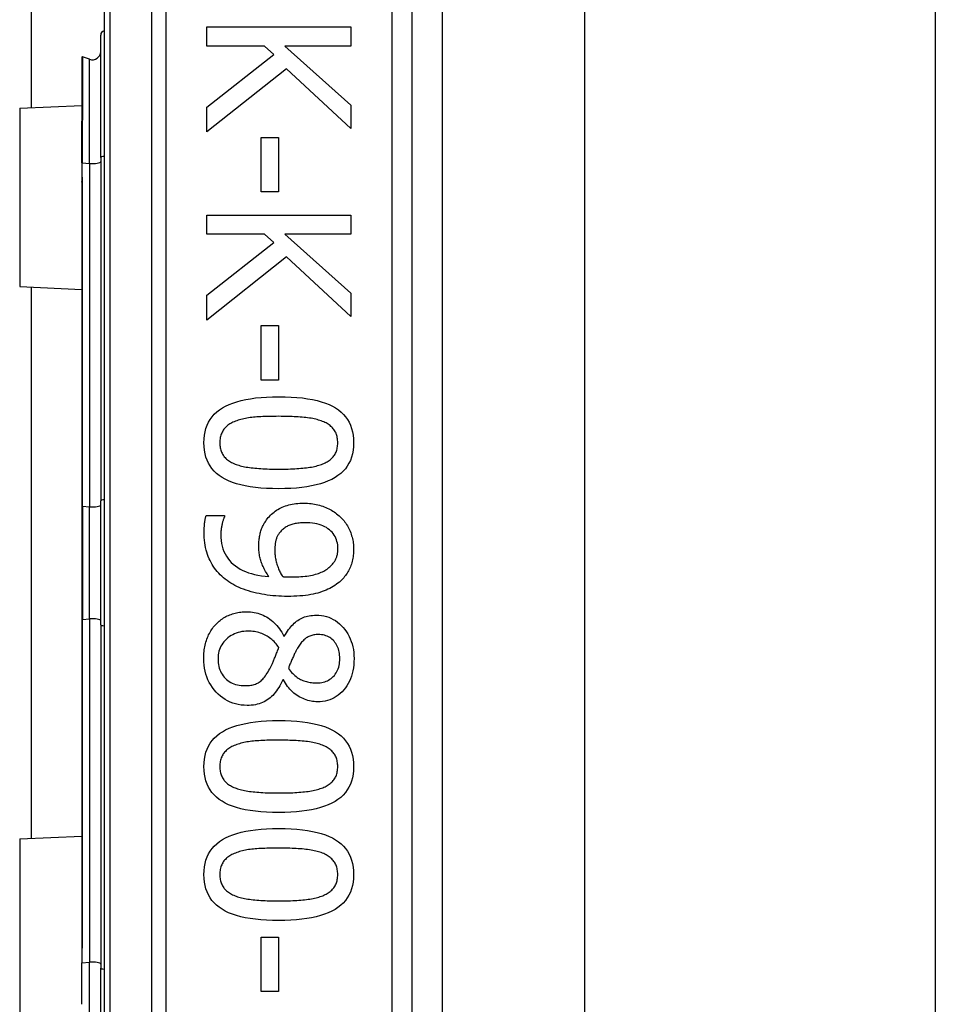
# Model space of a CAD drawing. Header units: inches. Extents: x 6 to 174, y 10 to 93.
# Tile 39 of 127: x 40.58 to 41.457, y 32.803 to 33.746. Entities that reach past the tile are written whole.
import ezdxf

# ---------------------------------------------------------------- set-up
doc = ezdxf.new("R2010")
doc.units = ezdxf.units.IN
doc.header["$MEASUREMENT"] = 0
doc.layers.add('Visible Edges(ANSI)', color=7, linetype='Continuous', lineweight=25)
doc.layers.add('Visible Tangent Edges(ANSI)', color=7, linetype='Continuous', lineweight=25)

msp = doc.modelspace()

# ---------------------------------------------------------------- linework, layer by layer
at = {"layer": 'Visible Edges(ANSI)'}
for p, q in [((40.59131, 33.66169), (40.59131, 49.44127)), ((40.66095, 34.16682), (40.66095, 32.28464)), ((40.95622, 32.47573), (40.95622, 33.97573)), ((40.98501, 33.85565), (40.98501, 32.59581)), ((41.12145, 33.84123), (41.12145, 32.61023)), ((41.45745, 33.84123), (41.45745, 32.61023)), ((40.75951, 33.739), (40.89731, 33.739)), ((40.75951, 33.72069), (40.75951, 33.739)), ((40.89731, 33.739), (40.89731, 33.72069)), ((40.6577, 33.61395), (40.6577, 33.73129)), ((40.81456, 33.72069), (40.75951, 33.72069)), ((40.82361, 33.71265), (40.81456, 33.72069)), ((40.83399, 33.72069), (40.89731, 33.66419)), ((40.89731, 33.72069), (40.83399, 33.72069)), ((40.63978, 33.71014), (40.63978, 33.64945)), ((40.64713, 33.70803), (40.6403, 33.71051)), ((40.75951, 33.66229), (40.82361, 33.71265)), ((40.83578, 33.69891), (40.75951, 33.6385)), ((40.89731, 33.64185), (40.83578, 33.69891)), ((40.58008, 33.6612), (40.63978, 33.66381)), ((40.75951, 33.6385), (40.75951, 33.66229)), ((40.89731, 33.66419), (40.89731, 33.64185)), ((40.63978, 33.64945), (40.63978, 33.64883)), ((40.63978, 33.60883), (40.63978, 33.64883)), ((40.81144, 33.63314), (40.82819, 33.63314)), ((40.81144, 33.58099), (40.81144, 33.63314)), ((40.82819, 33.63314), (40.82819, 33.58099)), ((40.63978, 33.60883), (40.63978, 33.59602)), ((40.6577, 33.61395), (40.6577, 33.28509)), ((40.63978, 33.59602), (40.63978, 33.59032)), ((40.63978, 33.59032), (40.63978, 33.27989)), ((40.82819, 33.58099), (40.81144, 33.58099)), ((40.75951, 33.55877), (40.89731, 33.55877)), ((40.75951, 33.54046), (40.75951, 33.55877)), ((40.89731, 33.55877), (40.89731, 33.54046)), ((40.81456, 33.54046), (40.75951, 33.54046)), ((40.82361, 33.53242), (40.81456, 33.54046)), ((40.83399, 33.54046), (40.89731, 33.48396)), ((40.89731, 33.54046), (40.83399, 33.54046)), ((40.75951, 33.48206), (40.82361, 33.53242)), ((40.83578, 33.51868), (40.75951, 33.45827)), ((40.89731, 33.46162), (40.83578, 33.51868)), ((40.58008, 33.49026), (40.63978, 33.48765)), ((40.59131, 32.96169), (40.59131, 33.48977)), ((40.89731, 33.48396), (40.89731, 33.46162)), ((40.75951, 33.45827), (40.75951, 33.48206)), ((40.81144, 33.45291), (40.82819, 33.45291)), ((40.81144, 33.40077), (40.81144, 33.45291)), ((40.82819, 33.45291), (40.82819, 33.40077)), ((40.82819, 33.40077), (40.81144, 33.40077)), ((40.6577, 33.16637), (40.6577, 33.28509)), ((40.63978, 33.27989), (40.63978, 33.17157)), ((40.75873, 33.2709), (40.77649, 33.2709)), ((40.77649, 33.2709), (40.77649, 33.27001)), ((40.63978, 33.17157), (40.63978, 32.86114)), ((40.6577, 33.16637), (40.6577, 32.83751)), ((40.8331, 33.15555), (40.83366, 33.15555)), ((40.83288, 33.11356), (40.83232, 33.11356)), ((40.58008, 32.9612), (40.63978, 32.96381)), ((40.63978, 32.86114), (40.63978, 32.85089)), ((40.81144, 32.86712), (40.82819, 32.86712)), ((40.81144, 32.81497), (40.81144, 32.86712)), ((40.82819, 32.86712), (40.82819, 32.81497)), ((40.63978, 32.85089), (40.63978, 32.84257)), ((40.63978, 32.80281), (40.63978, 32.84257)), ((40.6577, 32.72017), (40.6577, 32.83751)), ((40.82819, 32.81497), (40.81144, 32.81497))]:
    msp.add_line(p, q, dxfattribs=at)
at = {"layer": 'Visible Edges(ANSI)', "flags": 128}
for points in [[(40.75661, 33.34069), (40.75673, 33.3444), (40.7571, 33.34795), (40.75772, 33.35132), (40.75858, 33.35453), (40.75968, 33.35757), (40.76103, 33.36044), (40.76263, 33.36314), (40.76448, 33.36568), (40.76657, 33.36804), (40.7689, 33.37024), (40.77148, 33.37227), (40.77431, 33.37413), (40.77739, 33.37584), (40.78073, 33.37739), (40.78432, 33.3788), (40.78817, 33.38006), (40.79229, 33.38117), (40.79666, 33.38213), (40.80128, 33.38295), (40.80617, 33.38361), (40.81132, 33.38413), (40.81672, 33.3845), (40.82238, 33.38472), (40.8283, 33.3848)], [(40.8283, 33.3848), (40.83438, 33.38472), (40.84017, 33.3845), (40.84569, 33.38412), (40.85094, 33.3836), (40.8559, 33.38293), (40.86058, 33.3821), (40.86499, 33.38113), (40.86912, 33.38001), (40.87297, 33.37874), (40.87654, 33.37731), (40.87983, 33.37574), (40.88285, 33.37402), (40.8856, 33.37214), (40.88812, 33.3701), (40.8904, 33.3679), (40.89243, 33.36553), (40.89423, 33.363), (40.89579, 33.3603), (40.89711, 33.35744), (40.89818, 33.35442), (40.89902, 33.35123), (40.89962, 33.34788), (40.89998, 33.34437), (40.9001, 33.34069)], [(40.78676, 33.36135), (40.78559, 33.36089), (40.78447, 33.36039), (40.78339, 33.35987), (40.78236, 33.35931), (40.78138, 33.35872), (40.78044, 33.3581), (40.77954, 33.35744), (40.7787, 33.35676), (40.77789, 33.35604), (40.77714, 33.35529), (40.77643, 33.35451), (40.77576, 33.3537), (40.77515, 33.35285), (40.77458, 33.35196), (40.77408, 33.35102), (40.77362, 33.35005), (40.77322, 33.34902), (40.77287, 33.34796), (40.77258, 33.34686), (40.77234, 33.34571), (40.77215, 33.34452), (40.77202, 33.34328), (40.77194, 33.34201), (40.77191, 33.34069)], [(40.8283, 33.36604), (40.82591, 33.36603), (40.82359, 33.36601), (40.82134, 33.36598), (40.81916, 33.36594), (40.81704, 33.36588), (40.81498, 33.36581), (40.813, 33.36573), (40.81108, 33.36564), (40.80923, 33.36554), (40.80744, 33.36542), (40.80572, 33.36529), (40.80407, 33.36514), (40.80246, 33.36498), (40.80089, 33.36479), (40.79934, 33.36457), (40.79783, 33.36433), (40.79634, 33.36405), (40.79488, 33.36375), (40.79346, 33.36342), (40.79206, 33.36306), (40.79069, 33.36267), (40.78935, 33.36226), (40.78804, 33.36182), (40.78676, 33.36135)], [(40.87029, 33.36124), (40.86909, 33.36169), (40.86784, 33.36212), (40.86654, 33.36252), (40.86519, 33.3629), (40.86378, 33.36325), (40.86233, 33.36358), (40.86082, 33.36389), (40.85927, 33.36416), (40.85766, 33.36442), (40.856, 33.36465), (40.85429, 33.36485), (40.85253, 33.36503), (40.85072, 33.36519), (40.84888, 33.36534), (40.847, 33.36547), (40.84507, 33.36559), (40.84311, 33.3657), (40.84111, 33.36579), (40.83907, 33.36586), (40.837, 33.36593), (40.83488, 33.36598), (40.83273, 33.36601), (40.83053, 33.36603), (40.8283, 33.36604)], [(40.8848, 33.34069), (40.88478, 33.34196), (40.8847, 33.34318), (40.88458, 33.34437), (40.8844, 33.34552), (40.88417, 33.34664), (40.88389, 33.34771), (40.88357, 33.34875), (40.88319, 33.34975), (40.88276, 33.35071), (40.88228, 33.35163), (40.88175, 33.35252), (40.88117, 33.35336), (40.88054, 33.35418), (40.87986, 33.35496), (40.87913, 33.35572), (40.87835, 33.35645), (40.87752, 33.35715), (40.87664, 33.35782), (40.8757, 33.35846), (40.87472, 33.35907), (40.87369, 33.35966), (40.8726, 33.36021), (40.87147, 33.36074), (40.87029, 33.36124)], [(40.82841, 33.29669), (40.82237, 33.29677), (40.8166, 33.29699), (40.81111, 33.29737), (40.80589, 33.29789), (40.80094, 33.29856), (40.79627, 33.29939), (40.79187, 33.30036), (40.78774, 33.30148), (40.78389, 33.30276), (40.78031, 33.30418), (40.777, 33.30575), (40.77397, 33.30747), (40.7712, 33.30935), (40.76867, 33.31139), (40.76638, 33.31359), (40.76433, 33.31595), (40.76252, 33.31848), (40.76095, 33.32116), (40.75962, 33.32401), (40.75854, 33.32702), (40.7577, 33.3302), (40.75709, 33.33353), (40.75673, 33.33703), (40.75661, 33.34069)], [(40.77191, 33.34069), (40.77193, 33.33944), (40.77201, 33.33823), (40.77214, 33.33706), (40.77231, 33.33592), (40.77254, 33.33482), (40.77282, 33.33375), (40.77314, 33.33272), (40.77352, 33.33173), (40.77395, 33.33078), (40.77443, 33.32986), (40.77496, 33.32897), (40.77554, 33.32813), (40.77617, 33.32731), (40.77685, 33.32653), (40.77758, 33.32578), (40.77836, 33.32506), (40.77919, 33.32436), (40.78007, 33.3237), (40.78101, 33.32307), (40.78199, 33.32247), (40.78302, 33.3219), (40.78411, 33.32136), (40.78524, 33.32085), (40.78642, 33.32037)], [(40.9001, 33.34069), (40.89998, 33.337), (40.8996, 33.33347), (40.89898, 33.33011), (40.89812, 33.32691), (40.897, 33.32388), (40.89563, 33.32102), (40.89402, 33.31833), (40.89216, 33.3158), (40.89005, 33.31344), (40.88769, 33.31125), (40.88509, 33.30922), (40.88223, 33.30736), (40.87913, 33.30565), (40.87578, 33.3041), (40.87217, 33.30269), (40.86831, 33.30143), (40.8642, 33.30032), (40.85984, 33.29936), (40.85523, 33.29855), (40.85037, 33.29788), (40.84526, 33.29736), (40.83989, 33.29699), (40.83428, 33.29677), (40.82841, 33.29669)], [(40.87051, 33.32048), (40.87166, 33.32096), (40.87276, 33.32147), (40.87381, 33.322), (40.87482, 33.32257), (40.87578, 33.32316), (40.87669, 33.32379), (40.87756, 33.32444), (40.87838, 33.32512), (40.87915, 33.32583), (40.87987, 33.32657), (40.88054, 33.32733), (40.88117, 33.32813), (40.88175, 33.32896), (40.88228, 33.32983), (40.88276, 33.33073), (40.88319, 33.33168), (40.88357, 33.33267), (40.88389, 33.3337), (40.88417, 33.33476), (40.8844, 33.33587), (40.88458, 33.33702), (40.8847, 33.3382), (40.88478, 33.33943), (40.8848, 33.34069)], [(40.78642, 33.32037), (40.78759, 33.31993), (40.7888, 33.31952), (40.79006, 33.31912), (40.79138, 33.31875), (40.79274, 33.3184), (40.79416, 33.31808), (40.79563, 33.31777), (40.79714, 33.31749), (40.79871, 33.31723), (40.80034, 33.31699), (40.80201, 33.31677), (40.80373, 33.31657), (40.80551, 33.31639), (40.80733, 33.31623), (40.80921, 33.31608), (40.81114, 33.31595), (40.81312, 33.31583), (40.81515, 33.31573), (40.81723, 33.31565), (40.81937, 33.31558), (40.82155, 33.31552), (40.82379, 33.31548), (40.82607, 33.31546), (40.82841, 33.31545)], [(40.82841, 33.31545), (40.83075, 33.31546), (40.83303, 33.31548), (40.83527, 33.31552), (40.83745, 33.31558), (40.83958, 33.31565), (40.84166, 33.31573), (40.84368, 33.31583), (40.84566, 33.31595), (40.84758, 33.31608), (40.84945, 33.31623), (40.85127, 33.31639), (40.85303, 33.31657), (40.85475, 33.31677), (40.85642, 33.31699), (40.85804, 33.31723), (40.85962, 33.3175), (40.86114, 33.31779), (40.86262, 33.31811), (40.86406, 33.31844), (40.86544, 33.3188), (40.86678, 33.31919), (40.86807, 33.31959), (40.86931, 33.32002), (40.87051, 33.32048)], [(40.81736, 33.26788), (40.81833, 33.26909), (40.81934, 33.27024), (40.82039, 33.27135), (40.82148, 33.2724), (40.82262, 33.27341), (40.82379, 33.27436), (40.82501, 33.27527), (40.82626, 33.27612), (40.82756, 33.27693), (40.8289, 33.27769), (40.83028, 33.27839), (40.83171, 33.27905), (40.83317, 33.27966), (40.83469, 33.28021), (40.83625, 33.28071), (40.83787, 33.28116), (40.83953, 33.28156), (40.84124, 33.2819), (40.843, 33.28219), (40.84481, 33.28243), (40.84666, 33.28261), (40.84857, 33.28274), (40.85053, 33.28282), (40.85253, 33.28285)], [(40.85253, 33.28285), (40.85429, 33.28282), (40.85602, 33.28275), (40.85772, 33.28263), (40.8594, 33.28246), (40.86106, 33.28225), (40.86269, 33.28198), (40.8643, 33.28167), (40.86588, 33.28131), (40.86744, 33.2809), (40.86897, 33.28044), (40.87048, 33.27994), (40.87196, 33.27939), (40.87341, 33.27879), (40.87483, 33.27816), (40.87622, 33.27749), (40.87757, 33.27679), (40.87889, 33.27606), (40.88017, 33.27528), (40.88142, 33.27447), (40.88263, 33.27363), (40.88381, 33.27275), (40.88496, 33.27183), (40.88607, 33.27088), (40.88715, 33.26989)], [(40.75683, 33.25527), (40.75684, 33.25588), (40.75684, 33.25651), (40.75686, 33.25714), (40.75688, 33.25778), (40.7569, 33.25842), (40.75693, 33.25908), (40.75697, 33.25974), (40.75701, 33.2604), (40.75705, 33.26108), (40.7571, 33.26176), (40.75716, 33.26244), (40.75722, 33.26314), (40.75729, 33.26383), (40.75737, 33.26452), (40.75747, 33.26519), (40.75757, 33.26586), (40.75768, 33.26652), (40.7578, 33.26717), (40.75793, 33.26781), (40.75807, 33.26845), (40.75822, 33.26907), (40.75838, 33.26969), (40.75855, 33.2703), (40.75873, 33.2709)], [(40.77649, 33.27001), (40.77626, 33.2696), (40.77604, 33.26915), (40.77583, 33.26867), (40.77561, 33.26816), (40.7754, 33.26761), (40.77519, 33.26702), (40.77498, 33.2664), (40.77477, 33.26574), (40.77457, 33.26504), (40.77437, 33.26431), (40.77417, 33.26355), (40.77397, 33.26275), (40.77379, 33.26193), (40.77362, 33.26111), (40.77346, 33.26028), (40.77332, 33.25946), (40.7732, 33.25863), (40.77309, 33.25781), (40.77301, 33.25698), (40.77293, 33.25615), (40.77287, 33.25531), (40.77283, 33.25448), (40.77281, 33.25365), (40.7728, 33.25281)], [(40.8092, 33.24131), (40.80922, 33.24256), (40.80925, 33.2438), (40.80931, 33.24502), (40.80939, 33.24623), (40.8095, 33.24741), (40.80962, 33.24858), (40.80977, 33.24973), (40.80995, 33.25086), (40.81015, 33.25198), (40.81037, 33.25307), (40.81061, 33.25415), (40.81088, 33.25521), (40.81118, 33.25626), (40.81152, 33.25731), (40.81191, 33.25837), (40.81234, 33.25942), (40.81282, 33.26048), (40.81334, 33.26153), (40.8139, 33.26259), (40.8145, 33.26365), (40.81515, 33.26471), (40.81584, 33.26576), (40.81658, 33.26682), (40.81736, 33.26788)], [(40.88715, 33.26989), (40.88815, 33.26893), (40.88912, 33.26792), (40.89005, 33.26688), (40.89094, 33.26581), (40.89179, 33.26469), (40.8926, 33.26354), (40.89338, 33.26236), (40.89412, 33.26113), (40.89482, 33.25988), (40.89548, 33.25858), (40.89611, 33.25725), (40.89669, 33.25588), (40.89724, 33.25449), (40.89774, 33.2531), (40.89818, 33.25171), (40.89859, 33.25032), (40.89894, 33.24892), (40.89925, 33.24752), (40.89951, 33.24612), (40.89972, 33.24471), (40.89989, 33.24331), (40.90001, 33.2419), (40.90008, 33.24049), (40.9001, 33.23907)], [(40.85331, 33.26409), (40.85188, 33.26407), (40.85049, 33.26403), (40.84915, 33.26395), (40.84785, 33.26384), (40.84659, 33.2637), (40.84537, 33.26353), (40.8442, 33.26333), (40.84306, 33.26309), (40.84197, 33.26283), (40.84093, 33.26254), (40.83992, 33.26221), (40.83896, 33.26185), (40.83803, 33.26146), (40.83713, 33.26104), (40.83625, 33.26057), (40.83538, 33.26007), (40.83455, 33.25953), (40.83373, 33.25895), (40.83294, 33.25834), (40.83216, 33.25769), (40.83142, 33.257), (40.83069, 33.25627), (40.82999, 33.25551), (40.8293, 33.25471)], [(40.88503, 33.23919), (40.88497, 33.24105), (40.8848, 33.24285), (40.88452, 33.24459), (40.88412, 33.24626), (40.88361, 33.24787), (40.88299, 33.24942), (40.88225, 33.2509), (40.8814, 33.25231), (40.88044, 33.25366), (40.87936, 33.25495), (40.87818, 33.25617), (40.87687, 33.25733), (40.87546, 33.25841), (40.87396, 33.2594), (40.87234, 33.26029), (40.87063, 33.26108), (40.86882, 33.26179), (40.86691, 33.2624), (40.86489, 33.26291), (40.86278, 33.26334), (40.86056, 33.26367), (40.85825, 33.2639), (40.85583, 33.26404), (40.85331, 33.26409)], [(40.77883, 33.2087), (40.77708, 33.21005), (40.7754, 33.21143), (40.77379, 33.21287), (40.77225, 33.21435), (40.77078, 33.21587), (40.76938, 33.21744), (40.76805, 33.21905), (40.7668, 33.22071), (40.76561, 33.22242), (40.76449, 33.22416), (40.76345, 33.22596), (40.76247, 33.2278), (40.76157, 33.22969), (40.76075, 33.23166), (40.76001, 33.2337), (40.75934, 33.23581), (40.75875, 33.23799), (40.75824, 33.24025), (40.75781, 33.24257), (40.75746, 33.24497), (40.75719, 33.24744), (40.75699, 33.24997), (40.75687, 33.25258), (40.75683, 33.25527)], [(40.7728, 33.25281), (40.77288, 33.24985), (40.77313, 33.24699), (40.77355, 33.24425), (40.77413, 33.24161), (40.77488, 33.23908), (40.77579, 33.23666), (40.77687, 33.23435), (40.77811, 33.23214), (40.77952, 33.23004), (40.7811, 33.22805), (40.78284, 33.22617), (40.78475, 33.22439), (40.78681, 33.22273), (40.78901, 33.22119), (40.79136, 33.21978), (40.79384, 33.21849), (40.79647, 33.21732), (40.79924, 33.21628), (40.80215, 33.21536), (40.8052, 33.21456), (40.80839, 33.21389), (40.81172, 33.21334), (40.81519, 33.21291), (40.81881, 33.21261)], [(40.8293, 33.25471), (40.82883, 33.25411), (40.82839, 33.25349), (40.82797, 33.25287), (40.82759, 33.25223), (40.82722, 33.25158), (40.82689, 33.25092), (40.82658, 33.25025), (40.8263, 33.24957), (40.82605, 33.24888), (40.82582, 33.24817), (40.82562, 33.24745), (40.82545, 33.24672), (40.8253, 33.24598), (40.82516, 33.24523), (40.82504, 33.24447), (40.82492, 33.2437), (40.82483, 33.24292), (40.82474, 33.24213), (40.82467, 33.24133), (40.82461, 33.24052), (40.82456, 33.2397), (40.82453, 33.23887), (40.82451, 33.23803), (40.8245, 33.23718)], [(40.81881, 33.21261), (40.81799, 33.21383), (40.81721, 33.21505), (40.81647, 33.21625), (40.81576, 33.21745), (40.8151, 33.21863), (40.81447, 33.21981), (40.81388, 33.22098), (40.81332, 33.22214), (40.81281, 33.22329), (40.81233, 33.22443), (40.81189, 33.22556), (40.81149, 33.22668), (40.81113, 33.2278), (40.81079, 33.22895), (40.81049, 33.23011), (40.81022, 33.23128), (40.80998, 33.23248), (40.80978, 33.23369), (40.8096, 33.23491), (40.80946, 33.23616), (40.80935, 33.23742), (40.80927, 33.2387), (40.80922, 33.23999), (40.8092, 33.24131)], [(40.87721, 33.22188), (40.87793, 33.22255), (40.87862, 33.22322), (40.87927, 33.2239), (40.87988, 33.22458), (40.88045, 33.22526), (40.88098, 33.22594), (40.88147, 33.22662), (40.88192, 33.22731), (40.88234, 33.228), (40.88271, 33.22869), (40.88305, 33.22939), (40.88335, 33.23009), (40.88362, 33.23079), (40.88386, 33.2315), (40.88408, 33.23222), (40.88428, 33.23296), (40.88446, 33.2337), (40.88461, 33.23445), (40.88473, 33.23522), (40.88484, 33.23599), (40.88492, 33.23677), (40.88498, 33.23757), (40.88501, 33.23837), (40.88503, 33.23919)], [(40.9001, 33.23907), (40.90008, 33.2375), (40.90001, 33.23596), (40.8999, 33.23444), (40.89975, 33.23295), (40.89955, 33.23147), (40.8993, 33.23003), (40.89902, 33.22861), (40.89869, 33.22721), (40.89831, 33.22584), (40.89789, 33.2245), (40.89743, 33.22317), (40.89692, 33.22188), (40.89637, 33.22061), (40.89578, 33.21937), (40.89515, 33.21815), (40.89448, 33.21696), (40.89377, 33.21581), (40.89302, 33.21468), (40.89224, 33.21357), (40.89141, 33.2125), (40.89054, 33.21145), (40.88964, 33.21043), (40.88869, 33.20944), (40.88771, 33.20848)], [(40.8245, 33.23718), (40.82452, 33.23618), (40.82456, 33.23518), (40.82463, 33.23416), (40.82473, 33.23313), (40.82486, 33.23209), (40.82502, 33.23103), (40.82521, 33.22997), (40.82542, 33.22889), (40.82566, 33.2278), (40.82594, 33.22669), (40.82624, 33.22558), (40.82657, 33.22445), (40.82692, 33.22332), (40.8273, 33.22222), (40.82769, 33.22115), (40.8281, 33.22009), (40.82853, 33.21906), (40.82898, 33.21805), (40.82945, 33.21707), (40.82994, 33.21611), (40.83045, 33.21517), (40.83098, 33.21426), (40.83153, 33.21337), (40.8321, 33.2125)], [(40.84081, 33.21216), (40.8431, 33.21218), (40.84532, 33.21223), (40.84746, 33.21232), (40.84954, 33.21245), (40.85155, 33.21261), (40.85348, 33.21281), (40.85534, 33.21304), (40.85713, 33.2133), (40.85885, 33.21361), (40.8605, 33.21395), (40.86208, 33.21432), (40.86359, 33.21473), (40.86503, 33.21517), (40.86641, 33.21564), (40.86775, 33.21614), (40.86902, 33.21667), (40.87024, 33.21722), (40.8714, 33.2178), (40.87251, 33.21841), (40.87356, 33.21905), (40.87456, 33.21971), (40.8755, 33.22041), (40.87638, 33.22113), (40.87721, 33.22188)], [(40.8321, 33.2125), (40.83233, 33.21248), (40.83257, 33.21246), (40.83283, 33.21244), (40.83309, 33.21242), (40.83338, 33.2124), (40.83367, 33.21239), (40.83398, 33.21237), (40.8343, 33.21235), (40.83464, 33.21233), (40.83499, 33.21231), (40.83535, 33.21229), (40.83573, 33.21227), (40.83611, 33.21226), (40.8365, 33.21224), (40.8369, 33.21223), (40.83731, 33.21221), (40.83772, 33.2122), (40.83814, 33.21219), (40.83857, 33.21218), (40.839, 33.21218), (40.83944, 33.21217), (40.83989, 33.21217), (40.84034, 33.21216), (40.84081, 33.21216)], [(40.83667, 33.19351), (40.83384, 33.19354), (40.83103, 33.19362), (40.82824, 33.19376), (40.82548, 33.19394), (40.82275, 33.19418), (40.82004, 33.19448), (40.81735, 33.19483), (40.81469, 33.19523), (40.81205, 33.19568), (40.80944, 33.19619), (40.80685, 33.19675), (40.80429, 33.19737), (40.80178, 33.19803), (40.79933, 33.19875), (40.79696, 33.19952), (40.79466, 33.20034), (40.79243, 33.20121), (40.79028, 33.20213), (40.78819, 33.2031), (40.78618, 33.20412), (40.78423, 33.20519), (40.78236, 33.20631), (40.78056, 33.20748), (40.77883, 33.2087)], [(40.88771, 33.20848), (40.88641, 33.20731), (40.88504, 33.20619), (40.88362, 33.20511), (40.88212, 33.20407), (40.88056, 33.20308), (40.87894, 33.20214), (40.87725, 33.20124), (40.8755, 33.20039), (40.87368, 33.19958), (40.87179, 33.19882), (40.86984, 33.1981), (40.86783, 33.19742), (40.86574, 33.1968), (40.86355, 33.19623), (40.86128, 33.19571), (40.85891, 33.19525), (40.85645, 33.19484), (40.8539, 33.19449), (40.85126, 33.19419), (40.84852, 33.19395), (40.8457, 33.19376), (40.84278, 33.19362), (40.83977, 33.19354), (40.83667, 33.19351)], [(40.76822, 33.16705), (40.76917, 33.168), (40.77014, 33.16891), (40.77114, 33.16978), (40.77217, 33.17061), (40.77323, 33.1714), (40.77431, 33.17216), (40.77542, 33.17287), (40.77656, 33.17355), (40.77773, 33.17419), (40.77892, 33.17479), (40.78015, 33.17535), (40.7814, 33.17587), (40.78267, 33.17635), (40.78396, 33.17679), (40.78526, 33.17719), (40.78657, 33.17755), (40.7879, 33.17786), (40.78924, 33.17813), (40.7906, 33.17836), (40.79197, 33.17855), (40.79336, 33.1787), (40.79475, 33.1788), (40.79617, 33.17887), (40.79759, 33.17889)], [(40.79759, 33.17889), (40.79944, 33.17885), (40.80126, 33.17872), (40.80306, 33.17851), (40.80484, 33.17822), (40.80659, 33.17785), (40.80831, 33.17739), (40.81001, 33.17685), (40.81169, 33.17623), (40.81334, 33.17553), (40.81496, 33.17474), (40.81656, 33.17387), (40.81814, 33.17291), (40.81967, 33.17188), (40.82116, 33.17077), (40.82259, 33.16959), (40.82397, 33.16833), (40.8253, 33.16699), (40.82657, 33.16558), (40.82779, 33.1641), (40.82896, 33.16254), (40.83007, 33.1609), (40.83113, 33.15919), (40.83214, 33.15741), (40.8331, 33.15555)], [(40.83366, 33.15555), (40.83465, 33.15721), (40.83566, 33.15879), (40.83669, 33.1603), (40.83773, 33.16174), (40.83879, 33.16311), (40.83986, 33.1644), (40.84094, 33.16562), (40.84205, 33.16676), (40.84316, 33.16784), (40.8443, 33.16884), (40.84545, 33.16977), (40.84661, 33.17062), (40.84781, 33.17141), (40.84905, 33.17212), (40.85035, 33.17277), (40.85169, 33.17335), (40.85308, 33.17386), (40.85451, 33.17431), (40.856, 33.17468), (40.85753, 33.17499), (40.85911, 33.17523), (40.86074, 33.1754), (40.86242, 33.1755), (40.86414, 33.17554)], [(40.86414, 33.17554), (40.8667, 33.17546), (40.86918, 33.17521), (40.87158, 33.1748), (40.87392, 33.17423), (40.87619, 33.1735), (40.87838, 33.17261), (40.8805, 33.17155), (40.88256, 33.17033), (40.88454, 33.16894), (40.88645, 33.16739), (40.88828, 33.16568), (40.89005, 33.16381), (40.89171, 33.16181), (40.89322, 33.15973), (40.89459, 33.15755), (40.89582, 33.15529), (40.8969, 33.15294), (40.89784, 33.1505), (40.89863, 33.14797), (40.89928, 33.14535), (40.89979, 33.14264), (40.90015, 33.13985), (40.90036, 33.13697), (40.90044, 33.134)], [(40.75639, 33.134), (40.75641, 33.1357), (40.75647, 33.13737), (40.75658, 33.13902), (40.75673, 33.14064), (40.75692, 33.14224), (40.75715, 33.14381), (40.75743, 33.14536), (40.75775, 33.14688), (40.75811, 33.14837), (40.75852, 33.14984), (40.75897, 33.15128), (40.75946, 33.1527), (40.75999, 33.15409), (40.76055, 33.15544), (40.76116, 33.15676), (40.7618, 33.15804), (40.76247, 33.15929), (40.76318, 33.1605), (40.76393, 33.16168), (40.76472, 33.16283), (40.76554, 33.16393), (40.7664, 33.16501), (40.76729, 33.16605), (40.76822, 33.16705)], [(40.79893, 33.16024), (40.79688, 33.16019), (40.79488, 33.16003), (40.79295, 33.15977), (40.79108, 33.1594), (40.78927, 33.15893), (40.78751, 33.15835), (40.78582, 33.15767), (40.78419, 33.15689), (40.78262, 33.156), (40.78111, 33.155), (40.77966, 33.1539), (40.77827, 33.1527), (40.77697, 33.15142), (40.77578, 33.15008), (40.77471, 33.14869), (40.77374, 33.14725), (40.7729, 33.14575), (40.77216, 33.1442), (40.77154, 33.1426), (40.77103, 33.14094), (40.77063, 33.13923), (40.77035, 33.13746), (40.77018, 33.13565), (40.77012, 33.13377)], [(40.82841, 33.14449), (40.82756, 33.14573), (40.82667, 33.14693), (40.82575, 33.14807), (40.82479, 33.14916), (40.8238, 33.15021), (40.82277, 33.15121), (40.82171, 33.15216), (40.82062, 33.15305), (40.81949, 33.1539), (40.81833, 33.15471), (40.81713, 33.15546), (40.8159, 33.15616), (40.81464, 33.15681), (40.81335, 33.15741), (40.81204, 33.15795), (40.81069, 33.15843), (40.80932, 33.15885), (40.80792, 33.15922), (40.80649, 33.15953), (40.80504, 33.15979), (40.80355, 33.15998), (40.80204, 33.16013), (40.8005, 33.16021), (40.79893, 33.16024)], [(40.86627, 33.157), (40.86514, 33.15698), (40.86405, 33.15691), (40.86299, 33.15679), (40.86195, 33.15663), (40.86095, 33.15643), (40.85997, 33.15618), (40.85902, 33.15588), (40.8581, 33.15554), (40.85721, 33.15515), (40.85635, 33.15471), (40.85551, 33.15423), (40.85471, 33.15371), (40.85392, 33.15313), (40.85315, 33.15252), (40.85239, 33.15185), (40.85165, 33.15114), (40.85092, 33.15039), (40.8502, 33.14959), (40.84949, 33.14874), (40.8488, 33.14785), (40.84812, 33.14691), (40.84746, 33.14593), (40.84681, 33.1449), (40.84617, 33.14382)], [(40.88681, 33.13411), (40.88677, 33.13576), (40.88666, 33.13736), (40.88647, 33.13891), (40.8862, 33.14041), (40.88585, 33.14185), (40.88543, 33.14325), (40.88493, 33.1446), (40.88436, 33.1459), (40.8837, 33.14714), (40.88297, 33.14834), (40.88217, 33.14948), (40.88128, 33.15058), (40.88034, 33.1516), (40.87933, 33.15254), (40.87827, 33.15339), (40.87716, 33.15415), (40.87599, 33.15482), (40.87477, 33.15539), (40.87349, 33.15589), (40.87215, 33.15629), (40.87076, 33.1566), (40.86932, 33.15682), (40.86782, 33.15696), (40.86627, 33.157)], [(40.81981, 33.12428), (40.82011, 33.12482), (40.82042, 33.12538), (40.82072, 33.12598), (40.82103, 33.1266), (40.82135, 33.12726), (40.82167, 33.12794), (40.82199, 33.12865), (40.82232, 33.12939), (40.82265, 33.13017), (40.82298, 33.13097), (40.82332, 33.1318), (40.82367, 33.13266), (40.82401, 33.13354), (40.82437, 33.13444), (40.82474, 33.13536), (40.82511, 33.1363), (40.82549, 33.13726), (40.82588, 33.13824), (40.82628, 33.13924), (40.82669, 33.14025), (40.82711, 33.14128), (40.82753, 33.14233), (40.82797, 33.1434), (40.82841, 33.14449)], [(40.84617, 33.14382), (40.8459, 33.14334), (40.84561, 33.14281), (40.84531, 33.14223), (40.84499, 33.14162), (40.84466, 33.14095), (40.84431, 33.14025), (40.84394, 33.1395), (40.84356, 33.13871), (40.84316, 33.13788), (40.84275, 33.137), (40.84231, 33.13608), (40.84187, 33.13511), (40.84142, 33.13414), (40.84099, 33.13317), (40.84057, 33.13222), (40.84017, 33.13129), (40.83979, 33.13038), (40.83942, 33.12947), (40.83907, 33.12859), (40.83874, 33.12772), (40.83842, 33.12686), (40.83812, 33.12603), (40.83784, 33.1252), (40.83757, 33.12439)], [(40.79793, 33.08911), (40.79503, 33.0892), (40.7922, 33.08946), (40.78946, 33.08991), (40.7868, 33.09053), (40.78421, 33.09134), (40.78171, 33.09232), (40.77928, 33.09348), (40.77693, 33.09481), (40.77467, 33.09633), (40.77248, 33.09803), (40.77037, 33.0999), (40.76833, 33.10195), (40.76643, 33.10413), (40.76468, 33.10641), (40.76311, 33.10877), (40.7617, 33.11122), (40.76045, 33.11376), (40.75937, 33.11638), (40.75846, 33.1191), (40.75771, 33.1219), (40.75713, 33.12479), (40.75672, 33.12777), (40.75647, 33.13084), (40.75639, 33.134)], [(40.77012, 33.13377), (40.77017, 33.13187), (40.77032, 33.13003), (40.77056, 33.12825), (40.7709, 33.12654), (40.77133, 33.12489), (40.77187, 33.12331), (40.7725, 33.12178), (40.77322, 33.12032), (40.77405, 33.11893), (40.77497, 33.1176), (40.77599, 33.11633), (40.7771, 33.11513), (40.7783, 33.114), (40.77957, 33.11298), (40.78091, 33.11205), (40.78232, 33.11122), (40.7838, 33.11048), (40.78535, 33.10985), (40.78697, 33.10931), (40.78866, 33.10887), (40.79043, 33.10853), (40.79226, 33.10829), (40.79417, 33.10814), (40.79614, 33.10809)], [(40.86515, 33.11066), (40.86667, 33.1107), (40.86815, 33.11083), (40.86959, 33.11105), (40.87099, 33.11135), (40.87234, 33.11173), (40.87365, 33.11221), (40.87492, 33.11277), (40.87614, 33.11341), (40.87732, 33.11415), (40.87846, 33.11496), (40.87956, 33.11587), (40.88061, 33.11686), (40.8816, 33.11792), (40.88251, 33.11906), (40.88333, 33.12026), (40.88406, 33.12153), (40.8847, 33.12286), (40.88526, 33.12427), (40.88574, 33.12574), (40.88612, 33.12728), (40.88642, 33.12888), (40.88664, 33.13056), (40.88677, 33.1323), (40.88681, 33.13411)], [(40.90044, 33.134), (40.90037, 33.13092), (40.90016, 33.12795), (40.89982, 33.12508), (40.89934, 33.12232), (40.89873, 33.11965), (40.89798, 33.11709), (40.89709, 33.11464), (40.89607, 33.11228), (40.89491, 33.11003), (40.89361, 33.10789), (40.89218, 33.10584), (40.89061, 33.1039), (40.88893, 33.10209), (40.88718, 33.10044), (40.88535, 33.09894), (40.88344, 33.09761), (40.88145, 33.09643), (40.87939, 33.0954), (40.87724, 33.09454), (40.87503, 33.09383), (40.87273, 33.09328), (40.87035, 33.09288), (40.8679, 33.09265), (40.86537, 33.09257)], [(40.79614, 33.10809), (40.79753, 33.10811), (40.79887, 33.10818), (40.80017, 33.1083), (40.80141, 33.10846), (40.80261, 33.10867), (40.80376, 33.10893), (40.80486, 33.10923), (40.80592, 33.10958), (40.80692, 33.10998), (40.80788, 33.11042), (40.80879, 33.11091), (40.80965, 33.11144), (40.81049, 33.11204), (40.81133, 33.11273), (40.81217, 33.1135), (40.81301, 33.11436), (40.81386, 33.1153), (40.8147, 33.11633), (40.81555, 33.11744), (40.8164, 33.11864), (40.81725, 33.11992), (40.8181, 33.12129), (40.81896, 33.12274), (40.81981, 33.12428)], [(40.83757, 33.12439), (40.83859, 33.12309), (40.83963, 33.12186), (40.84066, 33.1207), (40.84171, 33.11961), (40.84275, 33.1186), (40.84381, 33.11765), (40.84487, 33.11678), (40.84593, 33.11598), (40.847, 33.11525), (40.84808, 33.1146), (40.84916, 33.11402), (40.85024, 33.11351), (40.85134, 33.11305), (40.85247, 33.11264), (40.85362, 33.11226), (40.8548, 33.11192), (40.85601, 33.11163), (40.85723, 33.11137), (40.85849, 33.11115), (40.85977, 33.11098), (40.86108, 33.11084), (40.86241, 33.11074), (40.86377, 33.11068), (40.86515, 33.11066)], [(40.83232, 33.11356), (40.83137, 33.11159), (40.83039, 33.10971), (40.82937, 33.1079), (40.82832, 33.10617), (40.82724, 33.10453), (40.82612, 33.10297), (40.82497, 33.10149), (40.82378, 33.10009), (40.82256, 33.09877), (40.82131, 33.09753), (40.82002, 33.09638), (40.8187, 33.0953), (40.81732, 33.09432), (40.81589, 33.09341), (40.81438, 33.09259), (40.81282, 33.09186), (40.81118, 33.09122), (40.80948, 33.09066), (40.80772, 33.09018), (40.80589, 33.0898), (40.804, 33.08949), (40.80204, 33.08928), (40.80002, 33.08915), (40.79793, 33.08911)], [(40.86537, 33.09257), (40.86383, 33.09261), (40.86229, 33.09272), (40.86075, 33.09291), (40.85922, 33.09317), (40.85769, 33.09351), (40.85616, 33.09392), (40.85464, 33.09441), (40.85311, 33.09498), (40.8516, 33.09562), (40.85008, 33.09633), (40.84857, 33.09712), (40.84706, 33.09798), (40.84558, 33.09892), (40.84415, 33.09992), (40.84278, 33.10099), (40.84146, 33.10212), (40.8402, 33.10332), (40.83899, 33.10459), (40.83784, 33.10592), (40.83674, 33.10732), (40.83569, 33.10878), (40.8347, 33.11031), (40.83376, 33.1119), (40.83288, 33.11356)], [(40.75661, 33.03048), (40.75673, 33.0342), (40.7571, 33.03774), (40.75772, 33.04112), (40.75858, 33.04432), (40.75968, 33.04736), (40.76103, 33.05023), (40.76263, 33.05294), (40.76448, 33.05547), (40.76657, 33.05784), (40.7689, 33.06004), (40.77148, 33.06207), (40.77431, 33.06393), (40.77739, 33.06563), (40.78073, 33.06719), (40.78432, 33.06859), (40.78817, 33.06985), (40.79229, 33.07096), (40.79666, 33.07192), (40.80128, 33.07274), (40.80617, 33.07341), (40.81132, 33.07392), (40.81672, 33.07429), (40.82238, 33.07452), (40.8283, 33.07459)], [(40.8283, 33.07459), (40.83438, 33.07452), (40.84017, 33.07429), (40.84569, 33.07392), (40.85094, 33.07339), (40.8559, 33.07272), (40.86058, 33.0719), (40.86499, 33.07092), (40.86912, 33.0698), (40.87297, 33.06853), (40.87654, 33.06711), (40.87983, 33.06554), (40.88285, 33.06382), (40.8856, 33.06194), (40.88812, 33.0599), (40.8904, 33.05769), (40.89243, 33.05532), (40.89423, 33.05279), (40.89579, 33.05009), (40.89711, 33.04723), (40.89818, 33.04421), (40.89902, 33.04103), (40.89962, 33.03767), (40.89998, 33.03416), (40.9001, 33.03048)], [(40.78676, 33.05114), (40.78559, 33.05068), (40.78447, 33.05018), (40.78339, 33.04966), (40.78236, 33.0491), (40.78138, 33.04851), (40.78044, 33.04789), (40.77954, 33.04724), (40.7787, 33.04655), (40.77789, 33.04583), (40.77714, 33.04508), (40.77643, 33.0443), (40.77576, 33.04349), (40.77515, 33.04264), (40.77458, 33.04175), (40.77408, 33.04082), (40.77362, 33.03984), (40.77322, 33.03882), (40.77287, 33.03776), (40.77258, 33.03665), (40.77234, 33.0355), (40.77215, 33.03431), (40.77202, 33.03308), (40.77194, 33.0318), (40.77191, 33.03048)], [(40.8283, 33.05583), (40.82591, 33.05582), (40.82359, 33.05581), (40.82134, 33.05578), (40.81916, 33.05573), (40.81704, 33.05568), (40.81498, 33.05561), (40.813, 33.05553), (40.81108, 33.05543), (40.80923, 33.05533), (40.80744, 33.05521), (40.80572, 33.05508), (40.80407, 33.05494), (40.80246, 33.05478), (40.80089, 33.05458), (40.79934, 33.05437), (40.79783, 33.05412), (40.79634, 33.05384), (40.79488, 33.05354), (40.79346, 33.05321), (40.79206, 33.05285), (40.79069, 33.05247), (40.78935, 33.05205), (40.78804, 33.05161), (40.78676, 33.05114)], [(40.87029, 33.05103), (40.86909, 33.05148), (40.86784, 33.05191), (40.86654, 33.05231), (40.86519, 33.05269), (40.86378, 33.05305), (40.86233, 33.05337), (40.86082, 33.05368), (40.85927, 33.05396), (40.85766, 33.05421), (40.856, 33.05444), (40.85429, 33.05465), (40.85253, 33.05483), (40.85072, 33.05499), (40.84888, 33.05513), (40.847, 33.05527), (40.84507, 33.05538), (40.84311, 33.05549), (40.84111, 33.05558), (40.83907, 33.05566), (40.837, 33.05572), (40.83488, 33.05577), (40.83273, 33.0558), (40.83053, 33.05582), (40.8283, 33.05583)], [(40.8848, 33.03048), (40.88478, 33.03175), (40.8847, 33.03298), (40.88458, 33.03416), (40.8844, 33.03532), (40.88417, 33.03643), (40.88389, 33.0375), (40.88357, 33.03854), (40.88319, 33.03954), (40.88276, 33.0405), (40.88228, 33.04142), (40.88175, 33.04231), (40.88117, 33.04316), (40.88054, 33.04397), (40.87986, 33.04476), (40.87913, 33.04551), (40.87835, 33.04624), (40.87752, 33.04694), (40.87664, 33.04761), (40.8757, 33.04825), (40.87472, 33.04886), (40.87369, 33.04945), (40.8726, 33.05), (40.87147, 33.05053), (40.87029, 33.05103)], [(40.82841, 32.98649), (40.82237, 32.98656), (40.8166, 32.98679), (40.81111, 32.98716), (40.80589, 32.98768), (40.80094, 32.98836), (40.79627, 32.98918), (40.79187, 32.99015), (40.78774, 32.99128), (40.78389, 32.99255), (40.78031, 32.99397), (40.777, 32.99554), (40.77397, 32.99726), (40.7712, 32.99914), (40.76867, 33.00118), (40.76638, 33.00338), (40.76433, 33.00574), (40.76252, 33.00827), (40.76095, 33.01096), (40.75962, 33.01381), (40.75854, 33.01682), (40.7577, 33.01999), (40.75709, 33.02333), (40.75673, 33.02682), (40.75661, 33.03048)], [(40.77191, 33.03048), (40.77193, 33.02924), (40.77201, 33.02802), (40.77214, 33.02685), (40.77231, 33.02571), (40.77254, 33.02461), (40.77282, 33.02355), (40.77314, 33.02252), (40.77352, 33.02153), (40.77395, 33.02057), (40.77443, 33.01965), (40.77496, 33.01877), (40.77554, 33.01792), (40.77617, 33.01711), (40.77685, 33.01632), (40.77758, 33.01557), (40.77836, 33.01485), (40.77919, 33.01416), (40.78007, 33.0135), (40.78101, 33.01286), (40.78199, 33.01226), (40.78302, 33.01169), (40.78411, 33.01115), (40.78524, 33.01064), (40.78642, 33.01016)], [(40.9001, 33.03048), (40.89998, 33.02679), (40.8996, 33.02326), (40.89898, 33.0199), (40.89812, 33.0167), (40.897, 33.01368), (40.89563, 33.01082), (40.89402, 33.00812), (40.89216, 33.00559), (40.89005, 33.00323), (40.88769, 33.00104), (40.88509, 32.99901), (40.88223, 32.99715), (40.87913, 32.99545), (40.87578, 32.99389), (40.87217, 32.99249), (40.86831, 32.99123), (40.8642, 32.99012), (40.85984, 32.98915), (40.85523, 32.98834), (40.85037, 32.98767), (40.84526, 32.98715), (40.83989, 32.98678), (40.83428, 32.98656), (40.82841, 32.98649)], [(40.87051, 33.01027), (40.87166, 33.01075), (40.87276, 33.01126), (40.87381, 33.0118), (40.87482, 33.01236), (40.87578, 33.01296), (40.87669, 33.01358), (40.87756, 33.01423), (40.87838, 33.01491), (40.87915, 33.01562), (40.87987, 33.01636), (40.88054, 33.01713), (40.88117, 33.01792), (40.88175, 33.01875), (40.88228, 33.01962), (40.88276, 33.02053), (40.88319, 33.02148), (40.88357, 33.02246), (40.88389, 33.02349), (40.88417, 33.02456), (40.8844, 33.02566), (40.88458, 33.02681), (40.8847, 33.02799), (40.88478, 33.02922), (40.8848, 33.03048)], [(40.78642, 33.01016), (40.78759, 33.00972), (40.7888, 33.00931), (40.79006, 33.00892), (40.79138, 33.00855), (40.79274, 33.0082), (40.79416, 33.00787), (40.79563, 33.00757), (40.79714, 33.00728), (40.79871, 33.00702), (40.80034, 33.00678), (40.80201, 33.00656), (40.80373, 33.00636), (40.80551, 33.00619), (40.80733, 33.00602), (40.80921, 33.00587), (40.81114, 33.00574), (40.81312, 33.00563), (40.81515, 33.00553), (40.81723, 33.00544), (40.81937, 33.00537), (40.82155, 33.00532), (40.82379, 33.00528), (40.82607, 33.00525), (40.82841, 33.00525)], [(40.82841, 33.00525), (40.83075, 33.00525), (40.83303, 33.00528), (40.83527, 33.00532), (40.83745, 33.00537), (40.83958, 33.00544), (40.84166, 33.00553), (40.84368, 33.00563), (40.84566, 33.00574), (40.84758, 33.00587), (40.84945, 33.00602), (40.85127, 33.00619), (40.85303, 33.00636), (40.85475, 33.00656), (40.85642, 33.00678), (40.85804, 33.00703), (40.85962, 33.00729), (40.86114, 33.00758), (40.86262, 33.0079), (40.86406, 33.00824), (40.86544, 33.0086), (40.86678, 33.00898), (40.86807, 33.00939), (40.86931, 33.00982), (40.87051, 33.01027)], [(40.75661, 32.92708), (40.75673, 32.93079), (40.7571, 32.93434), (40.75772, 32.93771), (40.75858, 32.94092), (40.75968, 32.94396), (40.76103, 32.94683), (40.76263, 32.94953), (40.76448, 32.95207), (40.76657, 32.95444), (40.7689, 32.95663), (40.77148, 32.95866), (40.77431, 32.96052), (40.77739, 32.96223), (40.78073, 32.96378), (40.78432, 32.96519), (40.78817, 32.96645), (40.79229, 32.96756), (40.79666, 32.96852), (40.80128, 32.96934), (40.80617, 32.97), (40.81132, 32.97052), (40.81672, 32.97089), (40.82238, 32.97111), (40.8283, 32.97119)], [(40.8283, 32.97119), (40.83438, 32.97111), (40.84017, 32.97089), (40.84569, 32.97052), (40.85094, 32.96999), (40.8559, 32.96932), (40.86058, 32.96849), (40.86499, 32.96752), (40.86912, 32.9664), (40.87297, 32.96513), (40.87654, 32.96371), (40.87983, 32.96213), (40.88285, 32.96041), (40.8856, 32.95854), (40.88812, 32.95649), (40.8904, 32.95429), (40.89243, 32.95192), (40.89423, 32.94939), (40.89579, 32.94669), (40.89711, 32.94383), (40.89818, 32.94081), (40.89902, 32.93762), (40.89962, 32.93427), (40.89998, 32.93076), (40.9001, 32.92708)], [(40.78676, 32.94774), (40.78559, 32.94728), (40.78447, 32.94678), (40.78339, 32.94626), (40.78236, 32.9457), (40.78138, 32.94511), (40.78044, 32.94449), (40.77954, 32.94383), (40.7787, 32.94315), (40.77789, 32.94243), (40.77714, 32.94168), (40.77643, 32.9409), (40.77576, 32.94009), (40.77515, 32.93924), (40.77458, 32.93835), (40.77408, 32.93741), (40.77362, 32.93644), (40.77322, 32.93542), (40.77287, 32.93435), (40.77258, 32.93325), (40.77234, 32.9321), (40.77215, 32.93091), (40.77202, 32.92968), (40.77194, 32.9284), (40.77191, 32.92708)], [(40.8283, 32.95243), (40.82591, 32.95242), (40.82359, 32.9524), (40.82134, 32.95237), (40.81916, 32.95233), (40.81704, 32.95227), (40.81498, 32.95221), (40.813, 32.95212), (40.81108, 32.95203), (40.80923, 32.95193), (40.80744, 32.95181), (40.80572, 32.95168), (40.80407, 32.95154), (40.80246, 32.95137), (40.80089, 32.95118), (40.79934, 32.95096), (40.79783, 32.95072), (40.79634, 32.95044), (40.79488, 32.95014), (40.79346, 32.94981), (40.79206, 32.94945), (40.79069, 32.94906), (40.78935, 32.94865), (40.78804, 32.94821), (40.78676, 32.94774)], [(40.87029, 32.94763), (40.86909, 32.94808), (40.86784, 32.94851), (40.86654, 32.94891), (40.86519, 32.94929), (40.86378, 32.94964), (40.86233, 32.94997), (40.86082, 32.95028), (40.85927, 32.95056), (40.85766, 32.95081), (40.856, 32.95104), (40.85429, 32.95124), (40.85253, 32.95142), (40.85072, 32.95158), (40.84888, 32.95173), (40.847, 32.95186), (40.84507, 32.95198), (40.84311, 32.95209), (40.84111, 32.95218), (40.83907, 32.95225), (40.837, 32.95232), (40.83488, 32.95237), (40.83273, 32.9524), (40.83053, 32.95242), (40.8283, 32.95243)], [(40.8848, 32.92708), (40.88478, 32.92835), (40.8847, 32.92957), (40.88458, 32.93076), (40.8844, 32.93191), (40.88417, 32.93303), (40.88389, 32.9341), (40.88357, 32.93514), (40.88319, 32.93614), (40.88276, 32.9371), (40.88228, 32.93802), (40.88175, 32.93891), (40.88117, 32.93975), (40.88054, 32.94057), (40.87986, 32.94135), (40.87913, 32.94211), (40.87835, 32.94284), (40.87752, 32.94354), (40.87664, 32.94421), (40.8757, 32.94485), (40.87472, 32.94546), (40.87369, 32.94605), (40.8726, 32.9466), (40.87147, 32.94713), (40.87029, 32.94763)], [(40.82841, 32.88308), (40.82237, 32.88316), (40.8166, 32.88338), (40.81111, 32.88376), (40.80589, 32.88428), (40.80094, 32.88496), (40.79627, 32.88578), (40.79187, 32.88675), (40.78774, 32.88787), (40.78389, 32.88915), (40.78031, 32.89057), (40.777, 32.89214), (40.77397, 32.89386), (40.7712, 32.89574), (40.76867, 32.89778), (40.76638, 32.89998), (40.76433, 32.90234), (40.76252, 32.90487), (40.76095, 32.90755), (40.75962, 32.9104), (40.75854, 32.91341), (40.7577, 32.91659), (40.75709, 32.91992), (40.75673, 32.92342), (40.75661, 32.92708)], [(40.77191, 32.92708), (40.77193, 32.92583), (40.77201, 32.92462), (40.77214, 32.92345), (40.77231, 32.92231), (40.77254, 32.92121), (40.77282, 32.92014), (40.77314, 32.91911), (40.77352, 32.91812), (40.77395, 32.91717), (40.77443, 32.91625), (40.77496, 32.91536), (40.77554, 32.91452), (40.77617, 32.91371), (40.77685, 32.91292), (40.77758, 32.91217), (40.77836, 32.91145), (40.77919, 32.91076), (40.78007, 32.91009), (40.78101, 32.90946), (40.78199, 32.90886), (40.78302, 32.90829), (40.78411, 32.90775), (40.78524, 32.90724), (40.78642, 32.90676)], [(40.9001, 32.92708), (40.89998, 32.92339), (40.8996, 32.91986), (40.89898, 32.9165), (40.89812, 32.9133), (40.897, 32.91027), (40.89563, 32.90741), (40.89402, 32.90472), (40.89216, 32.90219), (40.89005, 32.89983), (40.88769, 32.89764), (40.88509, 32.89561), (40.88223, 32.89375), (40.87913, 32.89205), (40.87578, 32.89049), (40.87217, 32.88908), (40.86831, 32.88782), (40.8642, 32.88671), (40.85984, 32.88575), (40.85523, 32.88494), (40.85037, 32.88427), (40.84526, 32.88375), (40.83989, 32.88338), (40.83428, 32.88316), (40.82841, 32.88308)], [(40.87051, 32.90687), (40.87166, 32.90735), (40.87276, 32.90786), (40.87381, 32.90839), (40.87482, 32.90896), (40.87578, 32.90955), (40.87669, 32.91018), (40.87756, 32.91083), (40.87838, 32.91151), (40.87915, 32.91222), (40.87987, 32.91296), (40.88054, 32.91372), (40.88117, 32.91452), (40.88175, 32.91535), (40.88228, 32.91622), (40.88276, 32.91713), (40.88319, 32.91807), (40.88357, 32.91906), (40.88389, 32.92009), (40.88417, 32.92115), (40.8844, 32.92226), (40.88458, 32.92341), (40.8847, 32.92459), (40.88478, 32.92582), (40.8848, 32.92708)], [(40.78642, 32.90676), (40.78759, 32.90632), (40.7888, 32.90591), (40.79006, 32.90552), (40.79138, 32.90514), (40.79274, 32.9048), (40.79416, 32.90447), (40.79563, 32.90416), (40.79714, 32.90388), (40.79871, 32.90362), (40.80034, 32.90338), (40.80201, 32.90316), (40.80373, 32.90296), (40.80551, 32.90278), (40.80733, 32.90262), (40.80921, 32.90247), (40.81114, 32.90234), (40.81312, 32.90222), (40.81515, 32.90212), (40.81723, 32.90204), (40.81937, 32.90197), (40.82155, 32.90191), (40.82379, 32.90188), (40.82607, 32.90185), (40.82841, 32.90184)], [(40.82841, 32.90184), (40.83075, 32.90185), (40.83303, 32.90188), (40.83527, 32.90191), (40.83745, 32.90197), (40.83958, 32.90204), (40.84166, 32.90212), (40.84368, 32.90222), (40.84566, 32.90234), (40.84758, 32.90247), (40.84945, 32.90262), (40.85127, 32.90278), (40.85303, 32.90296), (40.85475, 32.90316), (40.85642, 32.90338), (40.85804, 32.90362), (40.85962, 32.90389), (40.86114, 32.90418), (40.86262, 32.9045), (40.86406, 32.90483), (40.86544, 32.90519), (40.86678, 32.90558), (40.86807, 32.90599), (40.86931, 32.90642), (40.87051, 32.90687)]]:
    msp.add_lwpolyline(points, dxfattribs=at)
at = {"layer": 'Visible Edges(ANSI)'}
for centre, radius, start, end in [((40.66163, 33.73129), 0.00394, 100.02047, 180), ((40.64017, 33.71014), 0.000394, 70, 180), ((40.64982, 33.71543), 0.00787, 250, 0)]:
    msp.add_arc(centre, radius, start, end, dxfattribs=at)
at = {"layer": 'Visible Tangent Edges(ANSI)'}
for p, q in [((40.66671, 32.28464), (40.66671, 34.16682)), ((40.70636, 33.97573), (40.70636, 32.47573)), ((40.72028, 32.47573), (40.72028, 33.97573)), ((40.93654, 33.97573), (40.93654, 32.47573)), ((40.6403, 33.71051), (40.6403, 33.64965)), ((40.64713, 33.60824), (40.64713, 33.70803)), ((40.58008, 33.6612), (40.58008, 33.49026)), ((40.64004, 33.64893), (40.64004, 33.60887)), ((40.64004, 33.59606), (40.64004, 33.60887)), ((40.64004, 33.60887), (40.64713, 33.60824)), ((40.64713, 33.60824), (40.64713, 33.27937)), ((40.6403, 33.27998), (40.6403, 33.59041)), ((40.6403, 33.27998), (40.6403, 33.17148)), ((40.6403, 33.27998), (40.64713, 33.27937)), ((40.64713, 33.17209), (40.64713, 33.27937)), ((40.6403, 33.17148), (40.64713, 33.17209)), ((40.6403, 32.86105), (40.6403, 33.17148)), ((40.64713, 33.17209), (40.64713, 32.84322)), ((40.58008, 32.9612), (40.58008, 32.79026)), ((40.63978, 32.84257), (40.64713, 32.84322)), ((40.64713, 32.74343), (40.64713, 32.84322))]:
    msp.add_line(p, q, dxfattribs=at)
at = {"layer": 'Visible Tangent Edges(ANSI)', "flags": 128}
for points in [[(40.64004, 33.64893), (40.64002, 33.64898), (40.64001, 33.64902), (40.63999, 33.64906), (40.63997, 33.64909), (40.63996, 33.64913), (40.63994, 33.64916), (40.63993, 33.64919), (40.63991, 33.64921), (40.6399, 33.64924), (40.63988, 33.64926), (40.63987, 33.64928), (40.63986, 33.6493), (40.63984, 33.64932), (40.63983, 33.64933), (40.63982, 33.64935), (40.63981, 33.64936), (40.6398, 33.64937), (40.6398, 33.64938), (40.63979, 33.6494), (40.63979, 33.64941), (40.63978, 33.64942), (40.63978, 33.64943), (40.63978, 33.64944), (40.63978, 33.64945)], [(40.64004, 33.64893), (40.64006, 33.64896), (40.64008, 33.64898), (40.6401, 33.64901), (40.64011, 33.64904), (40.64013, 33.64906), (40.64015, 33.64909), (40.64016, 33.64912), (40.64018, 33.64915), (40.64019, 33.64918), (40.64021, 33.64921), (40.64022, 33.64923), (40.64023, 33.64926), (40.64024, 33.64929), (40.64025, 33.64933), (40.64026, 33.64936), (40.64027, 33.64939), (40.64028, 33.64942), (40.64028, 33.64945), (40.64029, 33.64948), (40.6403, 33.64952), (40.6403, 33.64955), (40.6403, 33.64958), (40.6403, 33.64962), (40.6403, 33.64965)], [(40.63978, 33.59032), (40.63978, 33.59056), (40.63978, 33.5908), (40.63978, 33.59105), (40.63979, 33.59129), (40.6398, 33.59153), (40.6398, 33.59177), (40.63981, 33.59201), (40.63982, 33.59225), (40.63983, 33.59249), (40.63985, 33.59273), (40.63986, 33.59297), (40.63987, 33.59321), (40.63988, 33.59345), (40.6399, 33.59369), (40.63991, 33.59393), (40.63992, 33.59417), (40.63994, 33.59441), (40.63995, 33.59465), (40.63997, 33.59488), (40.63998, 33.59512), (40.64, 33.59536), (40.64001, 33.59559), (40.64002, 33.59583), (40.64004, 33.59606)], [(40.6403, 33.59041), (40.6403, 33.59064), (40.6403, 33.59088), (40.6403, 33.59111), (40.64029, 33.59135), (40.64028, 33.59159), (40.64028, 33.59182), (40.64027, 33.59206), (40.64026, 33.59229), (40.64025, 33.59253), (40.64024, 33.59276), (40.64022, 33.593), (40.64021, 33.59323), (40.6402, 33.59347), (40.64018, 33.59371), (40.64017, 33.59394), (40.64016, 33.59418), (40.64014, 33.59441), (40.64013, 33.59465), (40.64011, 33.59488), (40.6401, 33.59512), (40.64008, 33.59536), (40.64007, 33.59559), (40.64005, 33.59583), (40.64004, 33.59606)], [(40.63978, 32.85089), (40.6398, 32.85131), (40.63982, 32.85173), (40.63984, 32.85216), (40.63987, 32.85258), (40.63989, 32.853), (40.63992, 32.85343), (40.63994, 32.85385), (40.63997, 32.85428), (40.64, 32.8547), (40.64002, 32.85512), (40.64005, 32.85555), (40.64008, 32.85597), (40.6401, 32.8564), (40.64013, 32.85682), (40.64015, 32.85724), (40.64018, 32.85767), (40.6402, 32.85809), (40.64023, 32.85851), (40.64025, 32.85894), (40.64027, 32.85936), (40.64028, 32.85978), (40.64029, 32.86021), (40.6403, 32.86063), (40.6403, 32.86105)]]:
    msp.add_lwpolyline(points, dxfattribs=at)
at = {"layer": 'Visible Tangent Edges(ANSI)'}
for centre, major_axis, ratio, start_param, end_param in [((40.64017, 33.64945), (-0.000394, 0), 0.548442, 4.363323, 6.283185), ((40.63997, 33.64883), (-0.000197, 0), 0.542742, 4.363323, 6.283185), ((40.66163, 33.61395), (-0.00394, 0), 0.245714, 4.887279, 6.283185), ((40.63997, 33.60883), (-0.000197, 0), 0.245714, 4.363323, 6.283185), ((40.64982, 33.61006), (0.00787, 0), 0.245714, 4.363323, 6.283185), ((40.63997, 33.59602), (-0.000197, 0), 0.245714, 4.363323, 6.283185), ((40.64017, 33.59032), (-0.000394, 0), 0.245714, 4.363323, 6.283185), ((40.66163, 33.28509), (-0.00394, 0), 0.245714, 4.887279, 6.283185), ((40.64017, 33.27989), (-0.000394, 0), 0.245714, 4.363323, 6.283185), ((40.64982, 33.28119), (0.00787, 0), 0.245714, 4.363323, 6.283185), ((40.64017, 33.17157), (-0.000394, 0), 0.245714, 0, 1.919862), ((40.64982, 33.17027), (0.00787, 0), 0.245714, 0, 1.919862), ((40.66163, 33.16637), (-0.00394, 0), 0.245714, 0, 1.395906), ((40.64017, 32.86114), (-0.000394, 0), 0.245714, 0, 1.919862), ((40.64982, 32.84141), (0.00787, 0), 0.245714, 0, 1.919862), ((40.66163, 32.83751), (-0.00394, 0), 0.245714, 0, 1.395906)]:
    msp.add_ellipse(centre, major_axis=major_axis, ratio=ratio, start_param=start_param, end_param=end_param, dxfattribs=at)

doc.saveas('drawing.dxf')
